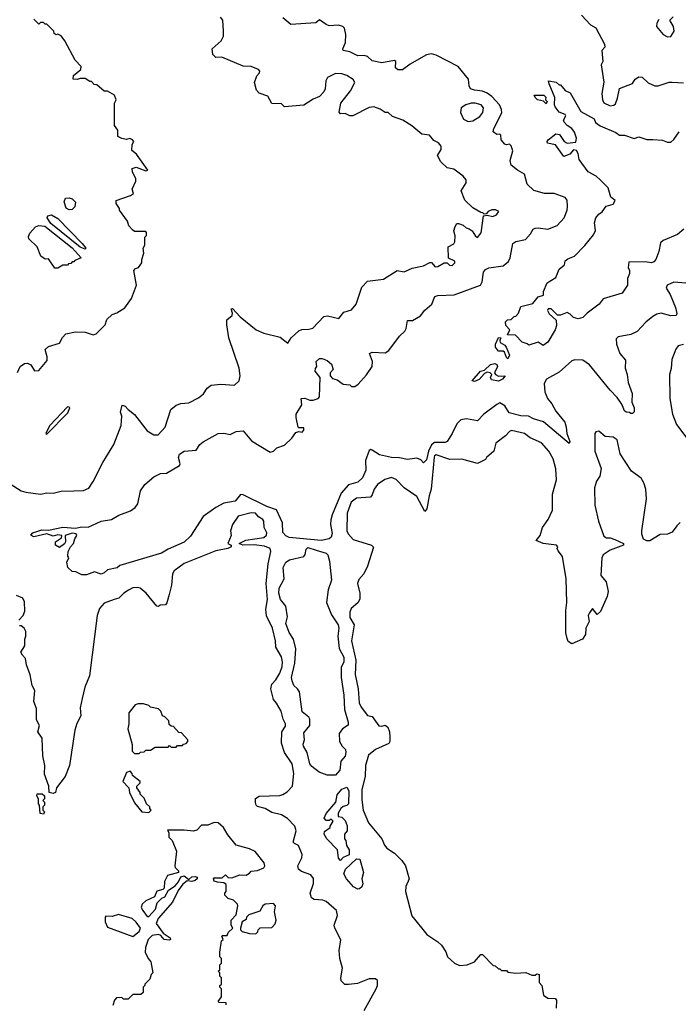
# Model space of a CAD drawing. Extents: x 2348354 to 2479840, y 460476 to 613653.
# Tile 234 of 256: x 2431415 to 2435542, y 558258 to 564428. Entities that reach past the tile are written whole.
import ezdxf

# ---------------------------------------------------------------- set-up
doc = ezdxf.new("R2010")
doc.units = 0

msp = doc.modelspace()

# ---------------------------------------------------------------- linework, layer by layer
at = {"layer": '0CON05XD'}
for points in [[(2431755, 561476.2), (2431815, 561476.7), (2431847.7, 561492.3), (2431875.9, 561534.1), (2431936.4, 561653.6), (2432006.2, 561765), (2432051.2, 561885), (2432056.4, 561943.6), (2432047.5, 561967.5), (2432057, 562013), (2432076.5, 562006.5), (2432095, 561984.2), (2432134.2, 561954.2), (2432215, 561851.2), (2432255, 561826.2), (2432283.3, 561826.7), (2432327.5, 561875), (2432362.5, 561985), (2432395, 562012.5), (2432425, 562022.5), (2432475, 562027.5), (2432535, 562057.5), (2432566.4, 562083.6), (2432590.7, 562119.3), (2432615, 562137.5), (2432675, 562143.3), (2432761.7, 562138.3), (2432790, 562165), (2432796.7, 562195), (2432790, 562245), (2432726.7, 562435), (2432713.3, 562515), (2432713, 562547), (2432747.5, 562575), (2432749.3, 562589.3), (2432740, 562615), (2432748.3, 562618.3), (2432796.1, 562566.1), (2432896.7, 562485), (2432945, 562462.5), (2433047.7, 562437.7), (2433095, 562400), (2433117.5, 562435), (2433165, 562477.5), (2433183.6, 562486.4), (2433227.5, 562487.5), (2433252.5, 562495), (2433321.7, 562568.3), (2433345, 562571.2), (2433415, 562556), (2433446.7, 562595), (2433495, 562609.2), (2433524, 562645), (2433559.3, 562750.7), (2433595, 562790), (2433695, 562802.5), (2433780, 562855), (2433825, 562847.5), (2433875, 562870), (2433945, 562886), (2433985, 562906.2), (2433996.1, 562906.1), (2434019.3, 562879.3), (2434035, 562881.2), (2434075, 562903.8), (2434093.3, 562903.3), (2434109.3, 562889.3), (2434125, 562886.7), (2434142.5, 562905), (2434142.5, 562915), (2434103, 562933), (2434100, 563005), (2434135, 563022.5), (2434142.5, 563035), (2434143.6, 563073.6), (2434136.2, 563105), (2434145, 563132.5), (2434155, 563150), (2434165, 563150), (2434195, 563140), (2434213, 563123), (2434232.5, 563117.5), (2434250, 563105), (2434270.7, 563070.7), (2434285, 563062.5), (2434307.9, 563092.1), (2434321.7, 563198.3), (2434345, 563202.5), (2434380, 563195), (2434402.5, 563205), (2434417.5, 563225), (2434396.4, 563236.4), (2434375, 563236.7), (2434350, 563225), (2434338.3, 563211.7), (2434325, 563210), (2434318.3, 563218.3), (2434305, 563220), (2434255, 563249.2), (2434205, 563297.5), (2434181.4, 563355), (2434212.5, 563405), (2434213.8, 563425), (2434195, 563446.2), (2434135, 563490), (2434095, 563500), (2434055, 563537.5), (2434032.5, 563577.5), (2434057.5, 563615), (2434057.5, 563635), (2434040, 563655), (2434010.7, 563670.7), (2433983.6, 563703.6), (2433935, 563710), (2433872.3, 563762.3), (2433817, 563797), (2433751.4, 563821.4), (2433725, 563846.2), (2433705, 563846.7), (2433675, 563866.7), (2433635, 563882), (2433605, 563876.7), (2433502.5, 563825), (2433484.3, 563824.3), (2433455, 563840), (2433425, 563837.5), (2433417.5, 563847.5), (2433428, 563905), (2433488.2, 563981.8), (2433515.5, 564035), (2433505, 564052), (2433465, 564077.5), (2433435, 564087.5), (2433395, 564090), (2433343.9, 564066.1), (2433333.3, 564045), (2433330, 563995), (2433322, 563975), (2433295, 563946.2), (2433255, 563930), (2433195, 563892.5), (2433075, 563882.5), (2433055, 563900), (2432995, 563902.5), (2432969.3, 563949.3), (2432915, 563967.5), (2432900, 563985), (2432887.5, 564035), (2432901.2, 564075), (2432917.5, 564095), (2432920, 564105), (2432912.5, 564115), (2432865, 564134), (2432815, 564136), (2432681.7, 564191.7), (2432645, 564190), (2432625, 564210), (2432622.5, 564245), (2432677.5, 564295), (2432692.5, 564325), (2432692.5, 564355), (2432687.5, 564425), (2432673.3, 564443.3)], [(2433575, 564204), (2433535, 564200.8), (2433485, 564226), (2433443.3, 564235), (2433441.2, 564245), (2433457.5, 564285), (2433458.8, 564335), (2433450, 564375), (2433440, 564385), (2433413, 564393), (2433355, 564390), (2433335, 564396.7), (2433295, 564427.5), (2433271.7, 564408.3), (2433115, 564397.5), (2433065, 564440)], [(2434936.4, 564456.4), (2434992.5, 564395), (2435026, 564376), (2435080, 564275), (2435082.5, 564255), (2435063.3, 564235), (2435070, 564165), (2435060, 564145), (2435076.2, 564036.2), (2435064.3, 563965), (2435067.5, 563925), (2435075.8, 563905.8), (2435115, 563888.6), (2435139.1, 563890.9), (2435149.1, 563900.9), (2435161.4, 563935), (2435173.6, 563996.4), (2435255, 564027.5), (2435272.5, 564055), (2435295, 564070), (2435315, 564066.7), (2435352.7, 564032.7), (2435395, 564014), (2435415.9, 564014.1), (2435485, 564036.7), (2435505, 564036.7), (2435575, 564031.2)], [(2435475, 564320.8), (2435495, 564322.9), (2435517.5, 564355), (2435513.3, 564385), (2435490, 564425), (2435510, 564445)], [(2431402.5, 562217.5), (2431418.8, 562255), (2431445, 562273.8), (2431465, 562276), (2431485.8, 562265.8), (2431508.3, 562228.3), (2431535, 562230), (2431587, 562293), (2431587.5, 562315), (2431575, 562360), (2431595, 562380), (2431665, 562400), (2431683, 562437), (2431705, 562460), (2431765, 562472.5), (2431825, 562470), (2431875, 562452.5), (2431895, 562460), (2431950, 562515), (2431961.7, 562548.3), (2431995, 562580), (2432025, 562590), (2432075, 562622.5), (2432115, 562680), (2432147.5, 562765), (2432130, 562855), (2432141.7, 562868.3), (2432160, 562875), (2432180, 562905), (2432180, 562925), (2432192.5, 562965), (2432190, 562995), (2432200, 563015), (2432200, 563065), (2432210, 563075), (2432210, 563095), (2432205, 563100), (2432135, 563100), (2432121.7, 563111.7), (2432100, 563135), (2432090, 563165), (2432040, 563235), (2432040, 563245), (2432020, 563275), (2432020, 563295), (2432110, 563325), (2432128.3, 563338.3), (2432120, 563365), (2432142.5, 563415), (2432143, 563433), (2432123, 563473), (2432120, 563495), (2432145, 563502.5), (2432205, 563480), (2432217.5, 563485), (2432147.5, 563585), (2432118.3, 563608.3), (2432120, 563645), (2432130, 563665), (2432122.5, 563675), (2432105, 563682.5), (2432085, 563677.5), (2432055, 563683.3), (2432030, 563695), (2432030, 563735), (2432010, 563765), (2432010, 563905), (2432020, 563925), (2432010, 563955), (2431965, 563980), (2431945, 563980), (2431898.3, 564018.3), (2431881.7, 564021.7), (2431865, 564040), (2431855, 564040), (2431825, 564060), (2431795, 564060), (2431775, 564052.5), (2431750, 564055), (2431751.7, 564078.3), (2431797.5, 564115), (2431800, 564135), (2431763, 564173), (2431698, 564295), (2431675, 564326.7), (2431655, 564337.5), (2431643, 564333), (2431631.7, 564341.7), (2431630, 564355), (2431585, 564400), (2431575, 564400), (2431565, 564410), (2431545, 564410), (2431535, 564400), (2431505, 564430)], [(2435421.2, 564428.8), (2435408.8, 564405), (2435406.2, 564385), (2435446.7, 564335), (2435475, 564320.8)], [(2435615, 562773.8), (2435515, 562781.9), (2435473.3, 562765), (2435466.7, 562745), (2435492, 562705), (2435524.4, 562624.4), (2435534.2, 562585.8), (2435528.8, 562575), (2435495, 562572.5), (2435435, 562589.2), (2435408.3, 562581.7), (2435382.1, 562567.9), (2435338.3, 562531.7), (2435285, 562473.8), (2435245, 562455.8), (2435165, 562440.8), (2435152.4, 562427.6), (2435156, 562395), (2435175.7, 562335.7), (2435211.2, 562295), (2435208.8, 562245), (2435222, 562205), (2435228, 562155), (2435253.3, 562085), (2435251.7, 562031.7), (2435266.7, 561995), (2435265, 561970), (2435255, 561960), (2435245, 561960), (2435237, 561967), (2435215, 561967.5), (2435206.1, 561976.1), (2435188.3, 562018.3), (2435160, 562060), (2435115, 562106.2), (2434985.3, 562265.3), (2434945, 562293.5), (2434895, 562296.2), (2434875, 562290), (2434795, 562220), (2434715.8, 562174.2), (2434701.2, 562148.8), (2434705.6, 562095), (2434722.5, 562055), (2434750.7, 562020.7), (2434775.6, 561975), (2434831.2, 561905), (2434840.6, 561875), (2434843.3, 561835), (2434862.5, 561785), (2434858.3, 561771.7), (2434697.4, 561907.4), (2434635, 561925.8), (2434603.1, 561943.1), (2434555.6, 561945.6), (2434483.5, 561963.5), (2434455, 562008.8), (2434425, 562025.8), (2434405, 562017.1), (2434323.8, 561956.2), (2434285, 561914), (2434215, 561927.1), (2434179.7, 561920.3), (2434155, 561896), (2434125.9, 561834.1), (2434094.5, 561785.5), (2434081.4, 561778.6), (2434015, 561778.5), (2433995.3, 561764.7), (2433976.8, 561723.2), (2433965, 561670), (2433945, 561650), (2433928.8, 561668.8), (2433905, 561679.2), (2433845, 561671.2), (2433795, 561682), (2433745, 561683.3), (2433670.6, 561700.6), (2433625, 561731.2), (2433615, 561733.8), (2433605, 561728), (2433582.9, 561665), (2433584.6, 561605), (2433563.3, 561556.7), (2433535, 561529.2), (2433475, 561514), (2433430.2, 561459.8), (2433373.6, 561325), (2433366, 561294), (2433363.9, 561265), (2433372.9, 561207.1), (2433367.1, 561185), (2433355, 561174.4), (2433305, 561163.6), (2433105, 561183.3), (2433083.3, 561193.3), (2433064.1, 561214.1), (2433061.9, 561275), (2433025, 561356), (2432965, 561377.8), (2432815, 561450), (2432798, 561452), (2432765, 561411.5), (2432695, 561398.2), (2432645, 561371.5), (2432565, 561314.2), (2432485, 561192), (2432445, 561153.3), (2432345, 561109.4), (2432305, 561084.3), (2432043, 561007), (2432026.2, 560993.8), (2431965, 560980), (2431945, 560961.2), (2431925, 560954.2), (2431885, 560968), (2431835, 560950), (2431805, 560950), (2431767, 560967), (2431745, 560970), (2431716.7, 560995), (2431710.5, 561029.5), (2431722.5, 561055), (2431717, 561067), (2431718.8, 561095), (2431733.3, 561125), (2431752, 561145), (2431760, 561175), (2431773.3, 561195), (2431770, 561205), (2431745, 561210), (2431700, 561195), (2431702.5, 561155), (2431697, 561143), (2431665, 561120), (2431640, 561135), (2431640, 561155), (2431678.3, 561181.7), (2431680, 561195), (2431655, 561200), (2431625, 561191.2), (2431585, 561206.2), (2431505, 561187.1), (2431485, 561197.5), (2431497.3, 561212.7), (2431555, 561231.2), (2431595, 561228.8), (2431685, 561247.5), (2431765, 561242.5), (2431805, 561250), (2431845, 561248.6), (2431925, 561284.6), (2431990, 561295), (2432036.1, 561323.9), (2432110.7, 561349.3), (2432139.3, 561370.7), (2432156.1, 561393.9), (2432173.3, 561475), (2432200, 561515), (2432255, 561562.5), (2432296.9, 561583.1), (2432335, 561586), (2432416.2, 561635), (2432421.2, 561645), (2432410, 561685), (2432417.5, 561705), (2432445, 561723.3), (2432520.7, 561729.3), (2432543.3, 561765), (2432565, 561783.3), (2432660, 561835), (2432695, 561836.2), (2432735, 561827.5), (2432772.5, 561847.5), (2432815, 561850.6), (2432868.1, 561788.1), (2432985, 561718), (2433005, 561723.8), (2433026.7, 561745), (2433075, 561760.8), (2433120, 561805), (2433145, 561840), (2433165, 561847.5), (2433185, 561843.8), (2433196.2, 561855), (2433195, 561870), (2433165, 561870), (2433160, 561875), (2433147.5, 561935), (2433147.5, 561955), (2433183.3, 562015), (2433180, 562055), (2433203, 562057), (2433232.9, 562042.9), (2433255, 562042.9), (2433285, 562053.3), (2433293.3, 562065), (2433297.5, 562185), (2433266.7, 562225), (2433268.3, 562241.7), (2433277.5, 562255), (2433273.8, 562285), (2433295, 562304), (2433310, 562305), (2433341.7, 562291.7), (2433368.3, 562268.3), (2433380, 562235), (2433360, 562215), (2433360, 562195), (2433375, 562180), (2433405, 562170), (2433443, 562143), (2433485, 562140), (2433495, 562130), (2433515, 562130), (2433536.4, 562143.6), (2433588.3, 562201.7), (2433623.3, 562255), (2433626, 562285), (2433607.5, 562335), (2433625, 562343.3), (2433705, 562340), (2433727.5, 562355), (2433796.2, 562445), (2433828, 562475), (2433837, 562493), (2433845, 562542.5), (2433876.4, 562543.6), (2433927.7, 562572.3), (2433955, 562607.5), (2433997.5, 562645), (2434017, 562693), (2434035, 562700), (2434137, 562703), (2434302.5, 562765), (2434312.5, 562785), (2434321.2, 562845), (2434335, 562863.3), (2434355, 562872), (2434445, 562884.2), (2434477.9, 562912.1), (2434488, 562935), (2434506.2, 563025), (2434525, 563037.1), (2434585, 563050), (2434616.2, 563085), (2434633.3, 563115), (2434645, 563121.2), (2434665, 563124), (2434725, 563115.7), (2434782.9, 563137.1), (2434828, 563185), (2434847, 563233), (2434847.7, 563257.7), (2434846.1, 563296.1), (2434833.9, 563313.9), (2434765, 563338.6), (2434705, 563339.4), (2434637.7, 563357.7), (2434595, 563397.5), (2434579.5, 563459.5), (2434535, 563483.8), (2434495.9, 563515.9), (2434489.2, 563545), (2434506, 563605), (2434495, 563637.5), (2434485, 563647.5), (2434465, 563642.5), (2434455, 563647.5), (2434432.5, 563675), (2434430, 563705), (2434425, 563710), (2434405, 563707.5), (2434382.5, 563725), (2434386.2, 563745), (2434436.1, 563843.9), (2434435.4, 563865), (2434422.9, 563895), (2434375, 563946.2), (2434345, 563967.5), (2434315, 563980), (2434265, 563985.5), (2434240, 563995), (2434232.3, 564012.3), (2434228.8, 564055), (2434162.5, 564135), (2434025, 564206.2), (2433995, 564213.6), (2433965, 564206.5), (2433931.5, 564188.5), (2433861.4, 564148.6), (2433815, 564112.5), (2433785, 564112.5), (2433770, 564125), (2433772.5, 564165), (2433765, 564172.5), (2433685, 564156.2), (2433625, 564170), (2433595, 564196), (2433575, 564204)], [(2435576.7, 563115), (2435538.2, 563081.8), (2435447, 563043), (2435430.3, 563029.7), (2435420, 562975), (2435400.8, 562925), (2435389.1, 562910.9), (2435375, 562904.2), (2435335, 562911.2), (2435231.7, 562908.3), (2435227.5, 562875), (2435236.7, 562855), (2435236.4, 562836.4), (2435223.8, 562805), (2435223.8, 562765), (2435190, 562715), (2435071.9, 562678.1), (2435045.7, 562644.3), (2434970.9, 562589.1), (2434945, 562562.5), (2434915, 562552.5), (2434885, 562562.5), (2434865, 562582.5), (2434845, 562592.5), (2434805, 562576.2), (2434785, 562576.7), (2434745, 562616.2), (2434727.5, 562615), (2434723.3, 562605), (2434733.8, 562585), (2434777.5, 562545), (2434778.3, 562511.7), (2434770, 562485), (2434725, 562407.5), (2434695, 562386.7), (2434665, 562407.5), (2434605, 562387.5), (2434595, 562397.5), (2434565, 562407.5), (2434521.7, 562451.7), (2434473, 562453), (2434487.5, 562485), (2434461.7, 562511.7), (2434460, 562535), (2434473, 562547), (2434495, 562550), (2434513, 562567), (2434525, 562570), (2434541.7, 562588.3), (2434555, 562630), (2434631.7, 562648.3), (2434665, 562690), (2434698.3, 562701.7), (2434697.5, 562725), (2434720.7, 562779.3), (2434775, 562812.5), (2434796.4, 562863.6), (2434828.3, 562891.7), (2434834.2, 562915.8), (2434850.5, 562929.5), (2434892.5, 562945), (2434957.7, 563012.3), (2435010.5, 563079.5), (2435023, 563107), (2435017.5, 563155), (2435026.7, 563185), (2435045, 563210), (2435066.4, 563223.6), (2435090.7, 563259.3), (2435135, 563272.5), (2435146.7, 563295), (2435120, 563315), (2435102, 563375), (2435055, 563421.2), (2435027.8, 563447.8), (2434977.5, 563475), (2434921.7, 563551.7), (2434915, 563590), (2434905, 563607.5), (2434885, 563612.5), (2434863.3, 563585), (2434825, 563570), (2434772.7, 563642.7), (2434723, 563653), (2434721.4, 563665), (2434728, 563675), (2434775, 563712.5), (2434797.9, 563707.9), (2434828, 563665), (2434845, 563653.8), (2434900, 563660), (2434903.8, 563685), (2434892.7, 563722.7), (2434875.7, 563745.7), (2434845, 563763.8), (2434826.2, 563785), (2434823, 563797), (2434837.5, 563825), (2434833, 563833), (2434795, 563847.5), (2434771.2, 563881.2), (2434766.7, 563895), (2434769.3, 563939.3), (2434732.5, 564025), (2434730, 564045), (2434777, 564037), (2434795, 564020), (2434805, 564020), (2434833.6, 563983.6), (2434865, 563970), (2434932.3, 563852.3), (2435015, 563806.7), (2435024.2, 563784.2), (2435051.9, 563761.9), (2435151.2, 563721.2), (2435175, 563703.3), (2435205, 563703.8), (2435265, 563683.3), (2435295, 563692.5), (2435345, 563677.5), (2435383, 563677), (2435443, 563673), (2435475, 563660), (2435495, 563660), (2435513.9, 563676.1), (2435547.5, 563725)], [(2434715, 563900), (2434697.5, 563917.5), (2434660, 563925), (2434645, 563940), (2434640, 563955), (2434700, 563955), (2434711.7, 563941.7), (2434710, 563925), (2434720, 563915), (2434715, 563900)], [(2434225, 563790), (2434255, 563794.4), (2434298.3, 563821.7), (2434318, 563845), (2434322, 563875), (2434306.7, 563895), (2434270, 563905), (2434245, 563904.4), (2434212, 563895), (2434182.2, 563875), (2434178.5, 563845), (2434195.8, 563805), (2434225, 563790)], [(2431725, 563235.7), (2431706.8, 563246.8), (2431693.9, 563286.1), (2431701.7, 563308.3), (2431725, 563312), (2431745, 563304.2), (2431764.2, 563285), (2431761.9, 563255), (2431745, 563238.6), (2431725, 563235.7)], [(2431825, 562990), (2431795, 563002.5), (2431610.5, 563150.5), (2431587.5, 563185), (2431590.7, 563199.3), (2431615, 563203.8), (2431655, 563180.8), (2431806.7, 563025), (2431830, 562995), (2431825, 562990)], [(2431655, 562870), (2431635, 562870), (2431595, 562930), (2431575, 562927.5), (2431547.5, 562945), (2431524.5, 563004.5), (2431473.3, 563055), (2431470.7, 563069.3), (2431479.3, 563090.7), (2431515, 563130), (2431535, 563137.5), (2431573.6, 563133.6), (2431745, 562997.5), (2431800, 562935), (2431761.7, 562918.3), (2431755, 562910), (2431745, 562910), (2431735, 562900), (2431721.7, 562898.3), (2431715, 562890), (2431685, 562890), (2431655, 562870)], [(2434475, 562302.5), (2434465, 562310), (2434453.8, 562345), (2434445, 562350.8), (2434415, 562350), (2434397.5, 562375), (2434396, 562395), (2434415, 562436.7), (2434430, 562435), (2434423.3, 562416.7), (2434426.2, 562405), (2434455, 562389.2), (2434464.3, 562375), (2434484, 562325), (2434475, 562302.5)], [(2435575, 562392), (2435542.5, 562385), (2435526.1, 562363.9), (2435501.2, 562298.8), (2435497.7, 562242.3), (2435487.5, 562205), (2435490, 562055), (2435506, 561955), (2435531.7, 561891.7), (2435596.7, 561805)], [(2434265, 562161.4), (2434251.2, 562165), (2434303.8, 562225), (2434327.7, 562232.3), (2434365, 562266.9), (2434392.3, 562272.3), (2434405, 562266.7), (2434410, 562255), (2434390, 562215), (2434396.7, 562205), (2434415, 562194.3), (2434457.5, 562195), (2434441.2, 562175), (2434415, 562163.5), (2434371.2, 562171.2), (2434366.2, 562185), (2434373.3, 562205), (2434364.2, 562214.2), (2434345, 562219.2), (2434328.6, 562211.4), (2434295, 562172.5), (2434265, 562161.4)], [(2431585, 561830), (2431716.4, 561963.6), (2431730, 561995), (2431725, 562000), (2431715, 562002.5), (2431604, 561885), (2431585, 561850), (2431580, 561835), (2431585, 561830)], [(2435555, 561277.5), (2435534.1, 561255.9), (2435505, 561217.5), (2435475, 561203.3), (2435428.3, 561201.7), (2435365, 561162.5), (2435345, 561162.5), (2435325, 561172.5), (2435313.9, 561203.9), (2435313.8, 561225), (2435344.2, 561425), (2435340, 561485), (2435327.5, 561525), (2435308.8, 561555), (2435249.2, 561599.2), (2435178.3, 561708.3), (2435158.8, 561795), (2435135, 561812), (2435085, 561816.7), (2435045, 561850), (2435025, 561846), (2435018.8, 561835), (2435020, 561725), (2435058.8, 561615), (2435051.7, 561568.3), (2435030, 561535), (2435017.5, 561495), (2435020, 561385), (2435042, 561285), (2435075, 561191.2), (2435091.7, 561181.7), (2435115, 561181.2), (2435145, 561170), (2435200, 561145), (2435200, 561135), (2435115.9, 561104.1), (2435072.5, 561075), (2435063.6, 561056.4), (2435057.5, 560945), (2435090, 560905), (2435102.5, 560845), (2435097, 560813), (2435055, 560720), (2435035, 560700), (2435005, 560737.5), (2434985, 560711.2), (2434978.6, 560695), (2434983.8, 560656.2), (2434963.3, 560615), (2434960, 560575), (2434943, 560547), (2434875, 560517.5), (2434852.3, 560532.3), (2434845, 560550), (2434836.7, 560585), (2434836.7, 560725), (2434843.8, 560775), (2434840, 560925), (2434817.5, 561065), (2434789.3, 561099.3), (2434782.5, 561115), (2434787.5, 561125), (2434780, 561135), (2434695, 561146.2), (2434652.5, 561165), (2434677.5, 561195), (2434692.5, 561245), (2434727.5, 561295), (2434753.3, 561355), (2434753.3, 561455), (2434778.8, 561545), (2434775.9, 561614.1), (2434759.2, 561675), (2434732, 561725), (2434685.4, 561775.4), (2434615, 561807.1), (2434578.8, 561835), (2434497.3, 561852.7), (2434485, 561848), (2434460.3, 561819.7), (2434400, 561775), (2434386.2, 561725), (2434340, 561685), (2434335, 561672.5), (2434285, 561646.2), (2434186.4, 561673.6), (2434111.2, 561671.2), (2434025, 561701.5)], [(2434025, 561701.5), (2434015, 561695.6), (2434013.2, 561686.8), (2433994.3, 561485), (2433980.8, 561445), (2433967, 561363), (2433955, 561346.7), (2433905, 561439.2), (2433823.6, 561493.6), (2433775, 561547.5), (2433745, 561558.6), (2433703.7, 561546.3), (2433658, 561515), (2433635.7, 561485), (2433625, 561450), (2433614.3, 561435.7), (2433525, 561429.2), (2433492.5, 561405), (2433466.9, 561335), (2433465.4, 561225), (2433473.1, 561205), (2433505, 561169.6), (2433620, 561135), (2433631.7, 561121.7), (2433595.8, 561004.2), (2433571.2, 560955), (2433540.3, 560919.7), (2433531.2, 560895), (2433547.5, 560835), (2433545.9, 560795.9), (2433535, 560773.8), (2433492.1, 560737.9), (2433484.2, 560715), (2433485, 560682.5), (2433511.4, 560635), (2433493.6, 560535), (2433521.1, 560415), (2433517.7, 560325), (2433536.8, 560235), (2433543.2, 560146.8), (2433555, 560120), (2433595, 560066.7), (2433625, 560061.2), (2433665, 560003.3), (2433685, 560000), (2433705, 560007.5), (2433722.5, 559995), (2433733.3, 559965), (2433733.8, 559935), (2433733.8, 559905), (2433727.7, 559892.3), (2433645, 559854.2), (2433601.7, 559818.3), (2433581.9, 559755), (2433579.5, 559685), (2433558.5, 559605), (2433558.8, 559538.8), (2433568.5, 559475), (2433601.9, 559395), (2433684.5, 559294.5), (2433700.8, 559255), (2433717, 559237), (2433764.2, 559204.2), (2433809.5, 559159.5), (2433833.3, 559125), (2433856.2, 559045), (2433834.4, 558995.6), (2433833.1, 558965), (2433872.4, 558812.4), (2433966.2, 558695), (2434035, 558650), (2434057.7, 558627.7), (2434086, 558586), (2434096.7, 558555), (2434140, 558515), (2434170.5, 558500.5), (2434220, 558505), (2434266.1, 558523.9), (2434305, 558570), (2434315, 558570), (2434381.7, 558501.7), (2434395, 558500), (2434415, 558480), (2434425, 558480), (2434435, 558470), (2434465, 558470), (2434475, 558460), (2434525, 558452.5), (2434586.7, 558456.7), (2434625, 558440), (2434645, 558440), (2434655, 558450), (2434670, 558445), (2434670, 558395), (2434687, 558377), (2434697.5, 558315), (2434725, 558296.7), (2434770, 558295), (2434780, 558285), (2434777.5, 558235)], [(2431285, 561563.3), (2431425, 561476), (2431453, 561467), (2431545, 561455.6), (2431585, 561463.1), (2431625, 561461.8), (2431675, 561474), (2431755, 561476.2)], [(2433575, 558220), (2433650, 558355), (2433657.5, 558375), (2433657, 558407), (2433645, 558417.5), (2433605, 558417.5), (2433531.7, 558388.3), (2433475, 558382.5), (2433453, 558383), (2433430, 558405), (2433427.5, 558425), (2433437.5, 558485), (2433422.5, 558545), (2433417.5, 558595), (2433427, 558663), (2433390, 558735), (2433385.8, 558755), (2433407.1, 558815), (2433400, 558845), (2433335, 558902.9), (2433315, 558911.4), (2433260, 558915), (2433243.8, 558925), (2433236.2, 558955), (2433255.5, 559014.5), (2433256.8, 559046.8), (2433239.7, 559069.7), (2433180.5, 559090.5), (2433163.3, 559105), (2433158.8, 559125), (2433184, 559175), (2433185.8, 559195.8), (2433163, 559253), (2433137.5, 559265), (2433130, 559275), (2433148.2, 559345), (2433138.6, 559375), (2433093.2, 559423.2), (2433055, 559445.8), (2432995, 559460), (2432954.6, 559484.6), (2432905, 559496.7), (2432896.7, 559505), (2432893.6, 559523.6), (2432893, 559547), (2432915, 559562.5), (2433045, 559567.3), (2433065, 559572.5), (2433090.5, 559589.5), (2433125.3, 559624.7), (2433133.8, 559703.8), (2433123.1, 559765), (2433075.7, 559835), (2433055.6, 559895), (2433057.1, 559965), (2433080, 560000), (2433081.5, 560015), (2433066.9, 560045), (2433054, 560095), (2433025.5, 560145.5), (2433005, 560167.5), (2432990, 560235), (2432994.4, 560265), (2433019.8, 560290.2), (2433045, 560332), (2433059.6, 560375), (2433062.1, 560405), (2433055.3, 560435.3), (2433020, 560495), (2433019.2, 560535), (2433000.5, 560615), (2432961.4, 560691.4), (2432957.9, 560735), (2432967.9, 560795), (2432960, 560895), (2432972.5, 561017.5), (2432988.2, 561095), (2432984.2, 561115), (2432948.8, 561128.8), (2432885, 561137.9), (2432814.5, 561134.5), (2432790, 561145), (2432833, 561167), (2432945, 561183.8), (2432962.1, 561197.9), (2432963, 561213), (2432948, 561245), (2432946.2, 561285), (2432940, 561295), (2432912, 561312), (2432893.8, 561335), (2432865, 561338.5), (2432784.2, 561315.8), (2432748, 561265), (2432736.2, 561225), (2432740, 561195), (2432720, 561145), (2432740, 561135), (2432740, 561125), (2432720, 561115), (2432645, 561098.8), (2432445, 561020.6), (2432382.5, 560975), (2432372.5, 560955), (2432366.7, 560885), (2432352.5, 560825), (2432337, 560773), (2432328.3, 560761.7), (2432295, 560760), (2432285, 560750), (2432275, 560752.5), (2432207.5, 560835), (2432170, 560865), (2432155, 560870), (2432125, 560867.5), (2432096.4, 560853.6), (2432067.5, 560835), (2432036.1, 560803.9), (2432006.4, 560793.6), (2431945, 560772.5), (2431915, 560737.5), (2431900, 560695), (2431853, 560317), (2431823.8, 560245), (2431806.2, 560175), (2431793.8, 560115), (2431798.8, 560065), (2431772.7, 560017.3), (2431761.2, 559975), (2431727.5, 559755), (2431700, 559685), (2431646.2, 559615), (2431638.8, 559585), (2431625, 559578), (2431600, 559585), (2431597.5, 559625), (2431570.7, 559700.7), (2431572.5, 559755), (2431561.2, 559815), (2431556.7, 559925), (2431530, 559965), (2431540, 560005), (2431520.7, 560040.7), (2431520.7, 560110.7), (2431503.8, 560155), (2431510, 560225), (2431492.5, 560255), (2431481.7, 560321.7), (2431457.5, 560385), (2431452.5, 560425), (2431432.5, 560445), (2431422.5, 560465), (2431447.5, 560505), (2431446.7, 560545), (2431453.3, 560565), (2431453.3, 560595), (2431442.5, 560615), (2431425, 560630), (2431415, 560630)], [(2433343, 559693), (2433293, 559713), (2433245, 559747.5), (2433233.8, 559765), (2433216.2, 559835), (2433193.8, 559875), (2433191.7, 559888.3), (2433200, 559915), (2433195, 559960), (2433234, 560006), (2433234.3, 560044.3), (2433226.9, 560056.9), (2433185, 560090), (2433168.8, 560215), (2433156.7, 560235), (2433132.5, 560255), (2433121.9, 560285), (2433119.4, 560305), (2433139.5, 560395), (2433146.7, 560485), (2433130.5, 560545), (2433105, 560588), (2433082.9, 560645), (2433094.3, 560685), (2433082.2, 560752.2), (2433049.5, 560795), (2433038.2, 560835), (2433041.5, 560865), (2433072.2, 560925), (2433065.6, 560995), (2433082.1, 561027.9), (2433106.9, 561043.1), (2433195, 561064.3), (2433203.5, 561076.5), (2433210.4, 561109.6), (2433220, 561120), (2433273, 561103), (2433336.7, 561085), (2433346, 561075), (2433357.5, 561035), (2433370, 560915), (2433348.6, 560855), (2433338.1, 560775), (2433369.5, 560699.5), (2433410, 560635), (2433415.7, 560615), (2433408, 560565), (2433418.3, 560488.3), (2433446.9, 560433.1), (2433445.7, 560405), (2433430.5, 560369.5), (2433429.4, 560305), (2433445.8, 560195), (2433450.8, 560105), (2433473.8, 560025), (2433473.3, 560006.7), (2433437.5, 559985), (2433417.5, 559955), (2433420, 559905), (2433436.7, 559875), (2433456.7, 559855), (2433460, 559835), (2433455, 559812.5), (2433427.5, 559782.5), (2433422, 559725), (2433395, 559694), (2433343, 559693)], [(2431410, 560665), (2431437.5, 560695), (2431447.7, 560722.3), (2431445, 560780), (2431435, 560803.8), (2431395, 560820)], [(2432165, 559830), (2432171.7, 559838.3), (2432195, 559840), (2432205, 559850), (2432235, 559850), (2432265, 559870), (2432345, 559870), (2432355, 559880), (2432365, 559870), (2432395, 559870), (2432405, 559880), (2432435, 559880), (2432441.7, 559888.3), (2432458.3, 559891.7), (2432470, 559905), (2432470, 559915), (2432428.3, 559958.3), (2432411.7, 559961.7), (2432378.3, 559998.3), (2432365, 560000), (2432351.7, 560011.7), (2432350, 560035), (2432325, 560060), (2432310, 560065), (2432300, 560095), (2432285, 560110), (2432235, 560120), (2432225, 560130), (2432191.7, 560141.7), (2432158.3, 560141.7), (2432140, 560135), (2432100, 560085), (2432100, 560015), (2432092.5, 559985), (2432120, 559885), (2432120, 559845), (2432135, 559830), (2432165, 559830)], [(2432225, 559460), (2432240, 559475), (2432230, 559485), (2432230, 559495), (2432210, 559515), (2432195, 559550), (2432170, 559575), (2432170, 559585), (2432150, 559615), (2432150, 559625), (2432170, 559645), (2432170, 559655), (2432121.7, 559691.7), (2432120, 559705), (2432108.3, 559718.3), (2432085, 559710), (2432062.5, 559655), (2432100, 559615), (2432102.5, 559585), (2432135, 559520), (2432180, 559465), (2432225, 559460)], [(2431565, 559450), (2431543, 559453), (2431540, 559505), (2431533.6, 559513.6), (2431532.5, 559545), (2431522.5, 559565), (2431525, 559577.5), (2431557, 559577), (2431570, 559565), (2431570, 559545), (2431560, 559535), (2431570, 559525), (2431570, 559505), (2431560, 559495), (2431560, 559475), (2431570, 559465), (2431565, 559450)], [(2433425, 559160), (2433413.6, 559173.6), (2433406.1, 559226.1), (2433340, 559295), (2433323.3, 559325), (2433325, 559340), (2433360, 559365), (2433360, 559375), (2433380, 559405), (2433367.5, 559417.5), (2433355, 559410), (2433335, 559410), (2433323.8, 559425), (2433335, 559453.3), (2433396.7, 559525), (2433405, 559570), (2433435, 559606), (2433465, 559618), (2433477.5, 559595), (2433476.7, 559513.3), (2433465, 559503.8), (2433441.7, 559498.3), (2433427.5, 559485), (2433410, 559455), (2433410, 559435), (2433435, 559430), (2433455, 559410), (2433466.4, 559376.4), (2433467.5, 559345), (2433450, 559325), (2433450, 559295), (2433460, 559285), (2433463, 559253), (2433480, 559225), (2433480, 559195), (2433443, 559177), (2433425, 559160)], [(2432710, 558255), (2432708.3, 558268.3), (2432665, 558270), (2432660, 558275), (2432680, 558305), (2432680, 558355), (2432670, 558365), (2432670, 558375), (2432680, 558385), (2432680, 558425), (2432670, 558435), (2432670, 558455), (2432660, 558465), (2432670, 558475), (2432670, 558505), (2432680, 558515), (2432680, 558545), (2432670, 558555), (2432670, 558585), (2432680, 558655), (2432690, 558665), (2432682.5, 558685), (2432685, 558690), (2432715, 558690), (2432721.7, 558708.3), (2432750, 558735), (2432740, 558755), (2432740, 558785), (2432771.7, 558818.3), (2432782.5, 558875), (2432780, 558885), (2432755, 558910), (2432721.7, 558921.7), (2432701.7, 558941.7), (2432700, 558955), (2432710, 558965), (2432708.3, 559008.3), (2432695, 559020), (2432655, 559022.5), (2432635, 559030), (2432630, 559045), (2432635, 559050), (2432685, 559050), (2432705, 559070), (2432721.7, 559051.7), (2432745, 559050), (2432795, 559070), (2432835, 559067.5), (2432855, 559080), (2432865, 559092.5), (2432905, 559096.7), (2432946.1, 559113.9), (2432952.5, 559125), (2432947.5, 559145), (2432890, 559215), (2432855, 559232.5), (2432772.5, 559255), (2432719.3, 559319.3), (2432692.5, 559365), (2432660, 559395), (2432635, 559397.5), (2432595, 559380), (2432555, 559380), (2432525, 559350), (2432505, 559342.5), (2432445, 559350), (2432341.7, 559348.3), (2432350, 559335), (2432350, 559305), (2432370, 559285), (2432397, 559217), (2432387.5, 559125), (2432390, 559115), (2432410, 559095), (2432410, 559085), (2432342.5, 559065), (2432323, 559027), (2432320, 558985), (2432312.5, 558977.5), (2432275, 558967.5), (2432259.3, 558930.7), (2432205, 558907.5), (2432182.5, 558885), (2432177.5, 558865), (2432186.7, 558845), (2432215, 558807.5), (2432225, 558807.5), (2432266.7, 558855), (2432277, 558893), (2432307, 558923), (2432325, 558932.5), (2432347, 558973), (2432389.5, 559000.5), (2432410, 559025), (2432425, 559057.5), (2432445, 559062.5), (2432475, 559040), (2432493.9, 559056.1), (2432515, 559060), (2432527.5, 559055), (2432527.5, 559045), (2432515.9, 559034.1), (2432495, 559027.5), (2432465, 559032.5), (2432438.3, 559011.7), (2432408, 558972), (2432372.3, 558897.7), (2432283.2, 558796.8), (2432270, 558765), (2432313.6, 558703.6), (2432357.5, 558675), (2432360, 558665), (2432355, 558660), (2432320, 558665), (2432299.3, 558689.3), (2432285, 558696.2), (2432245, 558690), (2432220, 558665), (2432203.3, 558615), (2432202.5, 558585), (2432220, 558545), (2432237.5, 558525), (2432250, 558455), (2432240, 558445), (2432230, 558415), (2432200, 558385), (2432200, 558375), (2432190, 558365), (2432188.3, 558331.7), (2432175, 558320), (2432125, 558320), (2432095, 558290), (2432065, 558290), (2432055, 558300), (2432021.7, 558298.3), (2432010, 558285), (2431998.3, 558251.7)], [(2433535, 558980), (2433506.7, 558995), (2433464.2, 559044.2), (2433446.7, 559075), (2433457.5, 559105), (2433525, 559170), (2433547, 559167), (2433568.8, 559085), (2433560, 559045), (2433566, 559014), (2433560, 558995), (2433545, 558982.5), (2433535, 558980)], [(2432895, 558700), (2432908.3, 558711.7), (2432910, 558725), (2432921.7, 558738.3), (2432995, 558740), (2433017, 558763), (2433023.3, 558785), (2433013, 558837), (2433017.5, 558875), (2433005, 558890), (2432953.9, 558886.1), (2432940, 558875), (2432919.3, 558840.7), (2432851.7, 558818.3), (2432837.5, 558805), (2432835, 558790), (2432810, 558775), (2432800, 558735), (2432800, 558725), (2432810, 558715), (2432855, 558702.5), (2432895, 558700)], [(2432125, 558682.5), (2432165, 558713.3), (2432173.3, 558735), (2432145, 558773.3), (2432120, 558795), (2432035, 558820), (2431995, 558807.5), (2431955, 558810), (2431950, 558805), (2431950, 558775), (2431965, 558742.5), (2432125, 558682.5)]]:
    msp.add_lwpolyline(points, dxfattribs=at)

doc.saveas('drawing.dxf')
